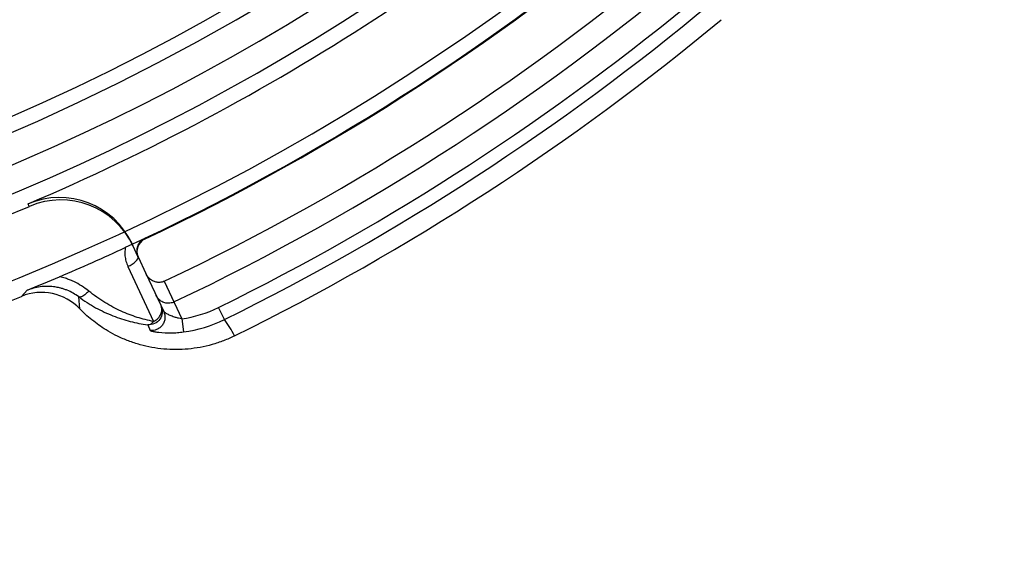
# Model space of a CAD drawing. Header units: millimetres. Extents: x 0 to 297, y 0 to 210.
# Tile 85 of 256: x 141.57 to 141.902, y 92.758 to 92.936. Entities that reach past the tile are written whole.
import ezdxf

# ---------------------------------------------------------------- set-up
doc = ezdxf.new("R2010")
doc.units = ezdxf.units.MM
doc.header["$LTSCALE"] = 16.335
doc.layers.get('0').update_dxf_attribs({"linetype": 'CONTINUOUS'})
doc.layers.add('01_GLOBAL', color=7, linetype='CONTINUOUS')
doc.layers.add('INTFCLR_144815', color=7, linetype='CONTINUOUS')

msp = doc.modelspace()

# ---------------------------------------------------------------- linework, layer by layer
at = {"color": 7, "linetype": 'Continuous'}
msp.add_circle((142.5788034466, 92.2083412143), 3.42, dxfattribs=at)
at = {"color": 9, "linetype": 'Continuous'}
msp.add_arc((142.5788034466, 92.2083412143), 3.3761688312, 92.9674534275, 177.0325465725, dxfattribs=at)
at = {"layer": '01_GLOBAL', "color": 7, "linetype": 'Continuous'}
msp.add_circle((142.5788034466, 92.2083412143), 3.465, dxfattribs=at)
at = {"layer": 'INTFCLR_144815', "color": 9, "linetype": 'Continuous'}
for p, q in [((141.5728946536, 92.8729045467), (141.5725257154, 92.87377183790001)), ((141.6116945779, 92.8620294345), (141.6117953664, 92.8618164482)), ((141.6079492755, 92.859475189), (141.607550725, 92.8603298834)), ((141.6096412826, 92.8558466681), (141.6095641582, 92.8560120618)), ((141.61226195, 92.85022662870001), (141.6182410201, 92.8374044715)), ((141.6184317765, 92.8476433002), (141.6243237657, 92.8350078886)), ((141.6184544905, 92.84765378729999), (141.6217134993, 92.8406648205)), ((141.5721659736, 92.8445932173), (141.5702116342, 92.84256306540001)), ((141.5898983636, 92.8383865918), (141.5895506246, 92.8424055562)), ((141.6387507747, 92.8347761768), (141.6367702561, 92.8387991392)), ((141.624323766, 92.8350078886), (141.6249229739, 92.8305621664)), ((141.6128495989, 92.83296704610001), (141.6136852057, 92.83103725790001))]:
    msp.add_line(p, q, dxfattribs=at)
at = {"layer": 'INTFCLR_144815', "color": 6, "linetype": 'Continuous'}
for p, q in [((141.6116323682, 92.8619632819), (141.6052871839, 92.8590314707)), ((141.6116323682, 92.8619632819), (141.6116185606, 92.8619925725)), ((141.6116951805, 92.86202971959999), (141.6116186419, 92.861992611)), ((141.6095641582, 92.8560120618), (141.6079492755, 92.859475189)), ((141.6096412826, 92.8558466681), (141.61226195, 92.85022662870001)), ((141.606163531, 92.8526350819), (141.6147908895, 92.8341073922))]:
    msp.add_line(p, q, dxfattribs=at)
for centre, radius, start, end in [((141.273551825, 93.5765928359), 0.73941501, 282.2440355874, 71.2863570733), ((141.273551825, 93.5765928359), 0.7647112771, 205.4855585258, 293.0456409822), ((141.273551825, 93.5765928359), 0.7917112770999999, 205.4849006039, 292.0062088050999), ((141.273551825, 93.5765928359), 0.7637687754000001, 293.0433107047, 312.9566892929), ((141.273551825, 93.5765928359), 0.6975, 259.2774523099, 303.8556636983), ((141.273551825, 93.5765928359), 0.6965571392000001, 259.4503932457, 303.9200871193), ((141.273551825, 93.5765928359), 0.7907679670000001, 295.3242082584, 310.6757917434), ((141.273551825, 93.5765928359), 0.8064178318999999, 295.3197252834, 310.6802747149), ((141.273551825, 93.5765928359), 0.8141293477, 295.3184492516, 310.6815507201), ((141.273551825, 93.5765928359), 0.8333293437, 296.2550977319, 309.7449022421), ((141.5830794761, 92.8489190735), 0.027000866, 24.9993830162, 113.0415297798), ((141.5834781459, 92.8480647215), 0.0270005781, 24.9988321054, 113.0443770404), ((141.6137210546, 92.8577480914), 0.0045012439, 115.3381866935, 204.988397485), ((141.2735518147, 93.5765928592), 0.7905331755, 293.0511557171, 294.8115440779), ((141.1416973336, 93.88482035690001), 1.1257782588, 292.4808369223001, 293.0836921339), ((141.5769571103, 92.8258711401), 0.0180035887, 44.0417283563, 112.0044295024)]:
    msp.add_arc(centre, radius, start, end, dxfattribs=at)
at = {"layer": 'INTFCLR_144815', "color": 9, "linetype": 'Continuous'}
for centre, radius, start, end in [((141.273551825, 93.5765928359), 0.7345008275, 292.4997540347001, 54.0964566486), ((141.273551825, 93.5765928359), 0.7495956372, 203.8266800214, 313.0809380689), ((141.273551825, 93.5765928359), 0.7585963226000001, 203.8278898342, 312.5732768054), ((141.273551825, 93.5765928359), 0.7855942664, 203.8266800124, 319.1799903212), ((141.273551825, 93.5765928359), 0.7905323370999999, 295.3242563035, 310.6757436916), ((141.2735518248, 93.5765928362), 0.8223546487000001, 296.2111854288, 309.7888145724), ((141.2735518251, 93.5765928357), 0.8268386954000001, 296.2111854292, 309.7888145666), ((141.6189297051, 92.8750425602), 0.040396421, 277.6735207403, 296.2083699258), ((141.6189136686, 92.87507521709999), 0.0449168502, 277.6885026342, 296.2085982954), ((141.5957876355, 92.8042674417), 0.052693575, 28.28321557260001, 35.3791040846)]:
    msp.add_arc(centre, radius, start, end, dxfattribs=at)
for points, knots in [([(141.6116323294, 92.861963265), (141.6111149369, 92.8617063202), (141.6101632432, 92.86097199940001), (141.6089820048, 92.8589563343), (141.6090906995, 92.8570307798), (141.609565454, 92.85601266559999)], [0, 0, 0, 0, 0.2522763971, 0.5094208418, 1, 1, 1, 1]), ([(141.6052871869, 92.8590315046), (141.6051246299, 92.8581155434), (141.605068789, 92.8565323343), (141.6054672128, 92.8543795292), (141.6059015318, 92.8531986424), (141.6061634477, 92.8526352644)], [0, 0, 0, 0, 0.4264869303, 0.7151701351, 1, 1, 1, 1]), ([(141.6061634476, 92.8526352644), (141.6066660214, 92.8528690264), (141.6076370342, 92.8534101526), (141.6088710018, 92.8543211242), (141.6098120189, 92.85548332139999), (141.609565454, 92.85601266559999)], [0, 0, 0, 0, 0.333487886, 0.6486591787, 1, 1, 1, 1]), ([(141.5929429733, 92.84435023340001), (141.5913961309, 92.8456135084), (141.5892493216, 92.8469696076), (141.5864881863, 92.84815897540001), (141.584895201, 92.8487244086), (141.5837516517, 92.8490325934), (141.583087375, 92.8491792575)], [0, 0, 0, 0, 0.5417866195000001, 0.6792404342, 0.8154545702, 1, 1, 1, 1]), ([(141.5895506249, 92.8424055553), (141.5883580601, 92.8432971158), (141.5867030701, 92.8442327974), (141.5845874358, 92.8450173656), (141.5833497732, 92.8453871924), (141.5818437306, 92.8457139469), (141.5803039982, 92.84589352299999), (141.5785047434, 92.8459475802), (141.576559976, 92.84581534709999), (141.5746476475, 92.8454315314), (141.5731910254, 92.84498772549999), (141.5724926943, 92.84472652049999), (141.572165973, 92.84459321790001)], [0, 0, 0, 0, 0.2440719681, 0.3070201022, 0.3698378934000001, 0.4556339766, 0.5593218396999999, 0.6233992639, 0.7505423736, 0.8778715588, 0.9421585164, 1, 1, 1, 1]), ([(141.5929429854, 92.8443502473), (141.5926420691, 92.8440036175), (141.5919009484, 92.84326455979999), (141.5908623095, 92.8424333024), (141.5898232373, 92.84222787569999), (141.5895506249, 92.8424055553)], [0, 0, 0, 0, 0.3370563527, 0.7610594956, 1, 1, 1, 1]), ([(141.6147908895, 92.8341073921), (141.6129437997, 92.8344519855), (141.6092149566, 92.83539421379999), (141.6036874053, 92.8375166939), (141.5996407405, 92.83967405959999), (141.5969725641, 92.8413779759), (141.5951452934, 92.8426291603), (141.5938127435, 92.84364128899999), (141.5929429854, 92.8443502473)], [0, 0, 0, 0, 0.2313269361, 0.4721275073, 0.7273891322, 0.7941896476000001, 0.8618536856, 1, 1, 1, 1]), ([(141.5895506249, 92.8424055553), (141.5904715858, 92.8417214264), (141.5918822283, 92.8407489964), (141.5938157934, 92.83955879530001), (141.5966593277, 92.83793787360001), (141.6009856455, 92.83591667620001), (141.6068945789, 92.8340128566), (141.6108744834, 92.8332335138), (141.6128495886, 92.83296704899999)], [0, 0, 0, 0, 0.1355380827, 0.2021990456, 0.2682008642, 0.5221846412, 0.7645453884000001, 1, 1, 1, 1]), ([(141.6173378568, 92.8393413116), (141.6176656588, 92.83863833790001), (141.6179515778, 92.83702585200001), (141.6171074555, 92.8347412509), (141.6152396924, 92.83317617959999), (141.6136239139, 92.8328978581), (141.6128495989, 92.83296704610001)], [0, 0, 0, 0, 0.2496464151, 0.4995764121, 0.7497889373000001, 1, 1, 1, 1]), ([(141.6182410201, 92.8374044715), (141.6185468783, 92.8367485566), (141.6187741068, 92.8355726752), (141.6184670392, 92.8340158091), (141.6178724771, 92.83286096), (141.6169707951, 92.83192502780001), (141.6155946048, 92.8311296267), (141.6144066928, 92.83096190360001), (141.6136851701, 92.83103726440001)], [0, 0, 0, 0, 0.2301207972, 0.3620390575, 0.4995610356, 0.6371759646, 0.7693304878, 1, 1, 1, 1]), ([(141.6147908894, 92.8341073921), (141.6152415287, 92.8343127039), (141.6160068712, 92.8348036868), (141.6169106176, 92.83577297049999), (141.6174994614, 92.8368890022), (141.6177033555, 92.8381456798), (141.6175080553, 92.8389763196), (141.6173378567, 92.8393413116)], [0, 0, 0, 0, 0.2312574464, 0.4179970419, 0.6138213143, 0.8119307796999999, 1, 1, 1, 1]), ([(141.624323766, 92.8350078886), (141.623972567, 92.83505223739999), (141.6232676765, 92.8351717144), (141.6220710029, 92.83548086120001), (141.6208162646, 92.8359383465), (141.619593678, 92.8364859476), (141.6188018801, 92.83699137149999), (141.6183116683, 92.8372529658), (141.6182410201, 92.8374044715)], [0, 0, 0, 0, 0.1606482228, 0.3240872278, 0.5598257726, 0.768056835, 0.9241351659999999, 1, 1, 1, 1]), ([(141.6128495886, 92.83296704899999), (141.6130187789, 92.8329653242), (141.613790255, 92.833077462), (141.6144228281, 92.8336363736), (141.6147908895, 92.8341073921)], [0, 0, 0, 0, 0.2206078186, 1, 1, 1, 1]), ([(141.6136851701, 92.83103726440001), (141.6137490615, 92.8308881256), (141.614424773, 92.8308260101), (141.6152835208, 92.83056881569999), (141.617591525, 92.83031210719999), (141.620105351, 92.8301929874), (141.6229000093, 92.83033048), (141.6242444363, 92.8304709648), (141.6249229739, 92.8305621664)], [0, 0, 0, 0, 0.0429563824, 0.1449835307, 0.2611389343, 0.6420844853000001, 0.8187368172, 1, 1, 1, 1])]:
    msp.add_open_spline(points, degree=3, knots=knots, dxfattribs=at)
at = {"layer": 'INTFCLR_144815', "color": 6, "linetype": 'Continuous'}
for points, knots in [([(141.6184317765, 92.8476433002), (141.6179567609, 92.84741855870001), (141.6170429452, 92.84719799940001), (141.6156681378, 92.8473135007), (141.6143616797, 92.8478102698), (141.6131226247, 92.8487878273), (141.6124994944, 92.84971721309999), (141.6122619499, 92.85022662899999)], [0, 0, 0, 0, 0.2132292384, 0.3697197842, 0.5545901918, 0.7719279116, 1, 1, 1, 1]), ([(141.6217133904, 92.8406647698), (141.6212890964, 92.8404640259), (141.6203675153, 92.8401937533), (141.6189298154, 92.8402422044), (141.6175734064, 92.8407357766), (141.6164379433, 92.84162290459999), (141.6159012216, 92.84242218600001), (141.6157020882, 92.8428492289)], [0, 0, 0, 0, 0.1988946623, 0.3990593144, 0.5998090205, 0.8003411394, 1, 1, 1, 1]), ([(141.6421904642, 92.829235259), (141.6409663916, 92.8286314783), (141.6384611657, 92.82753670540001), (141.6345704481, 92.8262416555), (141.6305758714, 92.82530397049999), (141.6265121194, 92.8247413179), (141.6224158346, 92.8245505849), (141.6183176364, 92.82472661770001), (141.61425116, 92.82527489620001), (141.6102571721, 92.8261997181), (141.6063838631, 92.82747148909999), (141.6027945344, 92.82901269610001), (141.5996276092, 92.8307035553), (141.5969510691, 92.83240580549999), (141.5945588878, 92.83415587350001), (141.5922160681, 92.836107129), (141.5906846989, 92.83757385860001), (141.5898983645, 92.8383865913)], [0, 0, 0, 0, 0.0721489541, 0.144282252, 0.2164825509, 0.288735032, 0.3608365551, 0.432959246, 0.5052791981, 0.5774260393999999, 0.6493652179, 0.7205002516, 0.7836384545, 0.8389319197, 0.8880374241, 0.9402214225, 1, 1, 1, 1])]:
    msp.add_open_spline(points, degree=3, knots=knots, dxfattribs=at)

doc.saveas('drawing.dxf')
